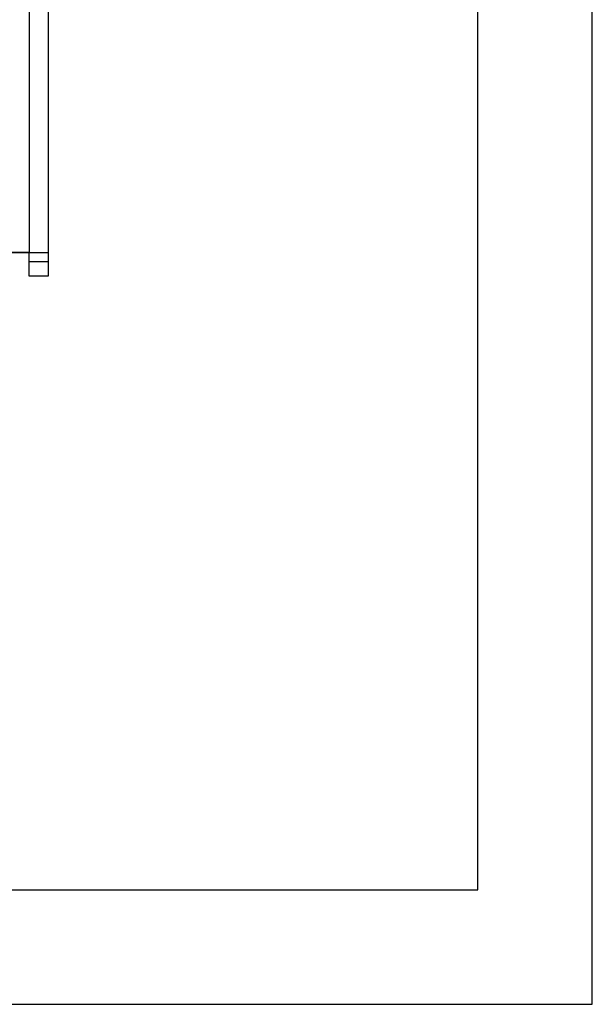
# Model space of a CAD drawing. Header units: inches. Extents: x 0 to 5108, y 0 to 2887.
# Tile 7 of 9: x 456 to 516, y 0 to 103. Entities that reach past the tile are written whole.
import ezdxf

# ---------------------------------------------------------------- set-up
doc = ezdxf.new("R2010")
doc.units = ezdxf.units.IN
doc.header["$MEASUREMENT"] = 0

msp = doc.modelspace()

# ---------------------------------------------------------------- linework, layer by layer
for p, q in [((458.93, 291.3), (458.93, 76.3)), ((458.93, 291.3), (458.93, 76.3)), ((458.93, 287.3), (458.93, 78.8)), ((456.93, 106.8), (456.93, 78.8)), ((456.93, 78.8), (454.93, 78.8)), ((454.93, 78.8), (458.93, 78.8)), ((456.93, 78.8), (454.93, 78.8)), ((454.93, 78.8), (458.93, 78.8)), ((456.93, 76.3), (456.93, 78.8)), ((456.93, 76.3), (456.93, 78.8)), ((456.93, 76.3), (456.93, 78.8)), ((456.93, 78.8), (458.93, 78.8)), ((456.93, 76.3), (456.93, 78.8)), ((458.93, 78.8), (458.93, 76.3)), ((458.93, 78.8), (458.93, 76.3)), ((458.93, 77.8), (456.93, 77.8)), ((458.93, 77.8), (456.93, 77.8)), ((458.93, 76.3), (456.93, 76.3)), ((458.93, 76.3), (456.93, 76.3)), ((458.93, 76.3), (456.93, 76.3)), ((458.93, 76.3), (456.93, 76.3)), ((458.93, 76.3), (456.93, 76.3))]:
    msp.add_line(p, q)
at = {"ltscale": 5}
for points in [[(0, 0), (516, 0), (516, 356.4), (0, 356.4)], [(12, 12), (504, 12), (504, 344.4), (12, 344.4)]]:
    msp.add_lwpolyline(points, close=True, dxfattribs=at)

doc.saveas('drawing.dxf')
